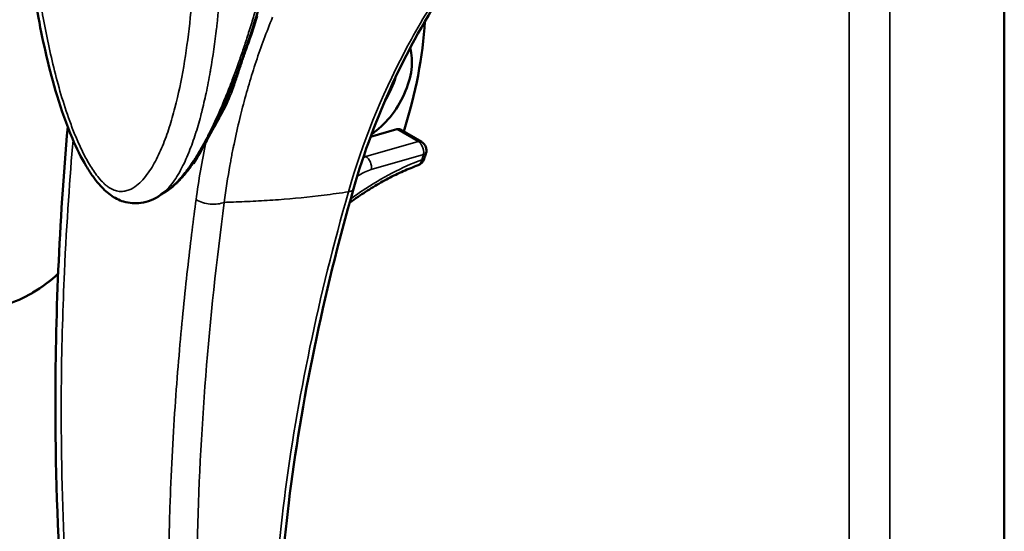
# Model space of a CAD drawing. Header units: inches. Extents: x 0 to 136, y 2 to 86.
# Tile 47 of 61: x 120.39 to 124.26, y 36.34 to 38.36. Entities that reach past the tile are written whole.
import ezdxf

# ---------------------------------------------------------------- set-up
doc = ezdxf.new("R2010")
doc.units = ezdxf.units.IN
doc.header["$LTSCALE"] = 4
doc.header["$MEASUREMENT"] = 0
doc.layers.add('Visible (ANSI)', color=7, linetype='Continuous', lineweight=50)
doc.layers.add('Visible Narrow (ANSI)', color=7, linetype='Continuous', lineweight=35)

msp = doc.modelspace()

# ---------------------------------------------------------------- linework, layer by layer
at = {"layer": 'Visible (ANSI)'}
for p, q in [((124.262, 24.503), (124.262, 54.1009)), ((121.2881, 38.0953), (121.2881, 38.0953)), ((121.768, 37.8938), (121.872, 37.9238)), ((121.9685, 37.8746), (121.885, 37.9228)), ((121.2356, 37.8873), (121.2356, 37.8873)), ((120.9651, 37.6815), (120.9437, 37.6666)), ((120.4392, 37.2806), (120.4356, 37.2786))]:
    msp.add_line(p, q, dxfattribs=at)
for centre, start, end in [((121.9488, 37.8405), 341.6669, 60), ((121.2646, 37.8625), 200.1876, 200.2056), ((121.9416, 37.8193), 290.1323, 341.0485)]:
    msp.add_arc(centre, 0.0394, start, end, dxfattribs=at)
for centre, major_axis, start_param, end_param in [((121.0097, 37.8622), (-0.689, -1.1933), 1.934466, 2.289893), ((121.7641, 38.094), (-0.1181, -0.2046), 0.836528, 2.658155), ((121.7362, 38.11), (-0.0984, -0.1705), 1.483881, 2.001399), ((121.8653, 37.8887), (0.0197, 0.0341), 0, 0.540461)]:
    msp.add_ellipse(centre, major_axis=major_axis, ratio=0.57735, start_param=start_param, end_param=end_param, dxfattribs=at)
for points, knots in [([(120.9421, 37.6654), (120.9306, 37.6575), (120.9181, 37.6504), (120.8922, 37.6398), (120.8789, 37.636), (120.8433, 37.6308), (120.8194, 37.6323), (120.7788, 37.6447), (120.7612, 37.6538), (120.7289, 37.677), (120.7138, 37.6914), (120.6917, 37.7168), (120.6838, 37.727), (120.6669, 37.7506), (120.6581, 37.7644), (120.6289, 37.8135), (120.6111, 37.8505), (120.5715, 37.9434), (120.5519, 38.0001), (120.5035, 38.1596), (120.4803, 38.2623), (120.4252, 38.5595), (120.4053, 38.7511), (120.3918, 38.9966), (120.3896, 39.0557), (120.3873, 39.173), (120.3872, 39.2313), (120.388, 39.2887)], [0, 0, 0, 0, 0.142697, 0.142697, 0.271271, 0.271271, 0.471881, 0.471881, 0.631695, 0.631695, 0.794708, 0.794708, 0.893455, 0.893455, 1.01774, 1.01774, 1.328535, 1.328535, 1.796834, 1.796834, 2.657802, 2.657802, 4.333199, 4.333199, 4.871134, 4.871134, 5.40999, 5.40999, 5.40999, 5.40999]), ([(121.5163, 39.2621), (121.5117, 39.2304), (121.5068, 39.1989), (121.4864, 39.0734), (121.4692, 38.9808), (121.3936, 38.6156), (121.3234, 38.3532), (121.2004, 38.0349), (121.1647, 37.9536), (121.1054, 37.8467), (121.0897, 37.8171), (121.0712, 37.7892)], [0, 0, 0, 0, 0.257763, 0.257763, 1.031559, 1.031559, 3.366282, 3.366282, 4.214103, 4.214103, 4.584507, 4.584507, 4.584507, 4.584507]), ([(120.6442, 35.2637), (120.5682, 35.7564), (120.5293, 36.278), (120.5273, 37.1816), (120.5434, 37.5546), (120.5765, 37.9341)], [0, 0, 0, 0, 4.912587, 4.912587, 8.216542, 8.216542, 8.216542, 8.216542]), ([(121.9789, 37.8065), (121.9794, 37.808), (121.9799, 37.8094), (121.9809, 37.8123), (121.9813, 37.8137), (121.9823, 37.8166), (121.9828, 37.818), (121.9838, 37.8209), (121.9843, 37.8224), (121.9852, 37.8252), (121.9857, 37.8267), (121.9862, 37.8281)], [1.11152018, 1.11152018, 1.11152018, 1.11152018, 1.11498985, 1.11498985, 1.11845951, 1.11845951, 1.12192917, 1.12192917, 1.12539884, 1.12539884, 1.1288685, 1.1288685, 1.1288685, 1.1288685]), ([(121.9552, 37.7823), (121.9359, 37.7753), (121.9165, 37.7674), (121.8773, 37.7499), (121.8576, 37.7403), (121.8181, 37.7195), (121.7983, 37.7083), (121.7586, 37.6843), (121.7388, 37.6715), (121.7079, 37.6504), (121.6969, 37.6426), (121.6859, 37.6346)], [2.9610547, 2.9610547, 2.9610547, 2.9610547, 3.029218, 3.029218, 3.0973813, 3.0973813, 3.1655446, 3.1655446, 3.2337079, 3.2337079, 3.2716551, 3.2716551, 3.2716551, 3.2716551]), ([(121.7015, 37.69), (121.5812, 37.2687), (121.4951, 36.851), (121.4013, 36.0817), (121.388, 35.7233), (121.4069, 35.3893)], [0, 0, 0, 0, 3.586902, 3.586902, 6.927184, 6.927184, 6.927184, 6.927184])]:
    msp.add_open_spline(points, degree=3, knots=knots, dxfattribs=at)
for points in [[(122.0686, 38.4893), (121.9079, 38.2446), (121.7824, 37.9731), (121.7015, 37.69)], [(121.0433, 37.7603), (121.0437, 37.7608), (121.0441, 37.7613), (121.0445, 37.7617)], [(121.0069, 37.7143), (120.9946, 37.7033), (120.9808, 37.6923), (120.9651, 37.6814)], [(120.9421, 37.6654), (120.9421, 37.6654), (120.9421, 37.6655), (120.9421, 37.6655)], [(120.3441, 37.236), (120.4187, 37.2632), (120.4838, 37.3033), (120.539, 37.3557)], [(120.4392, 37.2806), (120.4753, 37.3015), (120.5086, 37.3261), (120.5389, 37.3544)]]:
    msp.add_open_spline(points, degree=3, dxfattribs=at)
at = {"layer": 'Visible Narrow (ANSI)'}
for p, q in [((123.8118, 53.841), (123.8118, 24.2432)), ((123.6515, 24.2753), (123.6515, 53.8089)), ((121.872, 37.9238), (121.9555, 37.8756)), ((121.9555, 37.8756), (121.7499, 37.8162)), ((121.7499, 37.8162), (121.7422, 37.8207)), ((121.9766, 37.8244), (121.771, 37.765))]:
    msp.add_line(p, q, dxfattribs=at)
for centre, major_axis, ratio, start_param, end_param in [((121.9488, 37.8405), (0.0197, 0.0341), 0.57735, 0, 0.540379), ((121.1112, 37.7977), (0.677, 1.1726), 0.57735, 5.03861, 5.055761), ((121.9488, 37.8405), (0.0374, -0.0124), 0.274961, 5.639169, 6.283185), ((121.8075, 36.6852), (0.6378, 1.1046), 0.57735, 0.604852, 0.865996), ((121.9416, 37.8193), (0.0136, -0.037), 0.671635, 0, 0.893507), ((121.9416, 37.8193), (0.0372, -0.0128), 0.261583, 5.64196, 6.283185), ((121.7158, 37.5723), (0.1311, 0.1852), 0.52915, 0.584635, 0.927726), ((121.8076, 36.6847), (0.6381, 1.1052), 0.57735, 0.866007, 0.915811)]:
    msp.add_ellipse(centre, major_axis=major_axis, ratio=ratio, start_param=start_param, end_param=end_param, dxfattribs=at)
for points, knots in [([(121.0794, 38.8695), (121.0794, 38.8676), (121.0795, 38.8657), (121.0796, 38.856), (121.0797, 38.8481), (121.0799, 38.8246), (121.0799, 38.8089), (121.0799, 38.7621), (121.0796, 38.7311), (121.0777, 38.6386), (121.0753, 38.5779), (121.0679, 38.4582), (121.0629, 38.3993), (121.0502, 38.2836), (121.0425, 38.2268), (121.0234, 38.1157), (121.0122, 38.0614), (120.9919, 37.9826), (120.9845, 37.9568), (120.9682, 37.9062), (120.9594, 37.8816), (120.9399, 37.8344), (120.9293, 37.8118), (120.9057, 37.7693), (120.8927, 37.7494), (120.8701, 37.7228), (120.8621, 37.7145), (120.8449, 37.6999), (120.8357, 37.6936), (120.8207, 37.6861), (120.8154, 37.684), (120.8044, 37.6808), (120.7987, 37.6796), (120.7868, 37.6787), (120.7805, 37.6789), (120.7675, 37.6812), (120.7608, 37.6832), (120.7506, 37.6878), (120.7471, 37.6896), (120.7402, 37.6938), (120.7367, 37.6961), (120.7299, 37.7012), (120.7265, 37.704), (120.7198, 37.71), (120.7165, 37.7131), (120.7069, 37.723), (120.7007, 37.7301), (120.6888, 37.7452), (120.6832, 37.753), (120.6671, 37.777), (120.6573, 37.7936), (120.6389, 37.8279), (120.6304, 37.8453), (120.6144, 37.8803), (120.607, 37.898), (120.5929, 37.9334), (120.5863, 37.9511), (120.5676, 38.0041), (120.5565, 38.0394), (120.5361, 38.1099), (120.5269, 38.1451), (120.51, 38.2151), (120.5023, 38.2499), (120.481, 38.354), (120.4693, 38.4227), (120.4494, 38.5587), (120.4413, 38.6261), (120.428, 38.7593), (120.4229, 38.8251), (120.4153, 38.9554), (120.4128, 39.0198), (120.4109, 39.1156), (120.4105, 39.1473), (120.4105, 39.1947), (120.4106, 39.2105), (120.4108, 39.2341), (120.4108, 39.2419), (120.411, 39.2516), (120.411, 39.2535), (120.411, 39.2554)], [0, 0, 0, 0, 0.0019, 0.0019, 0.009806, 0.009806, 0.025619, 0.025619, 0.057244, 0.057244, 0.120495, 0.120495, 0.183746, 0.183746, 0.246997, 0.246997, 0.310248, 0.310248, 0.341873, 0.341873, 0.373498, 0.373498, 0.405124, 0.405124, 0.436749, 0.436749, 0.452562, 0.452562, 0.468375, 0.468375, 0.476281, 0.476281, 0.484187, 0.484187, 0.492094, 0.492094, 0.5, 0.5, 0.503953, 0.503953, 0.507906, 0.507906, 0.511859, 0.511859, 0.515813, 0.515813, 0.523719, 0.523719, 0.531625, 0.531625, 0.547438, 0.547438, 0.563251, 0.563251, 0.579063, 0.579063, 0.594876, 0.594876, 0.626502, 0.626502, 0.658127, 0.658127, 0.689752, 0.689752, 0.753003, 0.753003, 0.816254, 0.816254, 0.879505, 0.879505, 0.942756, 0.942756, 0.974381, 0.974381, 0.990194, 0.990194, 0.9981, 0.9981, 1, 1, 1, 1]), ([(120.9651, 37.6815), (120.9677, 37.6832), (120.9702, 37.6851), (120.9727, 37.687), (120.979, 37.6917), (120.9853, 37.697), (120.9916, 37.7027), (120.9947, 37.7055), (120.9978, 37.7085), (121.001, 37.7116), (121.0042, 37.7148), (121.0076, 37.7183), (121.0105, 37.7213), (121.0133, 37.7243), (121.0157, 37.7269), (121.0182, 37.7297), (121.0207, 37.7325), (121.0233, 37.7355), (121.026, 37.7386), (121.0312, 37.7449), (121.0365, 37.7514), (121.0416, 37.7581), (121.0442, 37.7614), (121.0467, 37.7647), (121.049, 37.7679), (121.0514, 37.7712), (121.0537, 37.7743), (121.056, 37.7775), (121.0606, 37.784), (121.0653, 37.7908), (121.0702, 37.7982), (121.0726, 37.8019), (121.0751, 37.8058), (121.0774, 37.8093), (121.0796, 37.8129), (121.0817, 37.8161), (121.0837, 37.8195), (121.0878, 37.8261), (121.0921, 37.8332), (121.0964, 37.8405), (121.1006, 37.8477), (121.1049, 37.8553), (121.1093, 37.8632), (121.1115, 37.8671), (121.1137, 37.8712), (121.1159, 37.8752), (121.117, 37.8772), (121.118, 37.8792), (121.1192, 37.8814), (121.1203, 37.8835), (121.1216, 37.8858), (121.1225, 37.8876), (121.1235, 37.8895), (121.1242, 37.8908), (121.1249, 37.8922), (121.1257, 37.8937), (121.1265, 37.8953), (121.1274, 37.8969), (121.129, 37.9001), (121.1307, 37.9033), (121.1323, 37.9066), (121.1356, 37.9131), (121.139, 37.92), (121.1425, 37.9271), (121.1495, 37.9412), (121.1566, 37.9564), (121.1641, 37.9728), (121.1678, 37.9809), (121.1715, 37.9894), (121.1754, 37.9981), (121.1792, 38.0068), (121.1831, 38.0159), (121.187, 38.0252), (121.1909, 38.0345), (121.1949, 38.044), (121.199, 38.054), (121.201, 38.059), (121.2031, 38.0641), (121.2051, 38.0691), (121.2061, 38.0716), (121.2071, 38.0741), (121.2081, 38.0768), (121.2092, 38.0795), (121.2104, 38.0825), (121.2112, 38.0846), (121.2121, 38.0868), (121.2126, 38.0882), (121.2133, 38.0899), (121.2139, 38.0916), (121.2147, 38.0934), (121.2154, 38.0953), (121.2169, 38.0991), (121.2183, 38.1028), (121.2198, 38.1067), (121.2227, 38.1144), (121.2259, 38.1226), (121.2291, 38.1314), (121.2324, 38.1401), (121.2358, 38.1493), (121.2392, 38.1589), (121.241, 38.1637), (121.2427, 38.1685), (121.2446, 38.1737), (121.2464, 38.1789), (121.2484, 38.1844), (121.2501, 38.1892), (121.2518, 38.1941), (121.2532, 38.1982), (121.2547, 38.2025), (121.2562, 38.2068), (121.2578, 38.2113), (121.2593, 38.2158), (121.2624, 38.2248), (121.2654, 38.2336), (121.2684, 38.2427), (121.2715, 38.2517), (121.2745, 38.2608), (121.2774, 38.2698), (121.2804, 38.2787), (121.2832, 38.2875), (121.2863, 38.2972), (121.2894, 38.3069), (121.2928, 38.3175), (121.296, 38.3278), (121.2992, 38.338), (121.3022, 38.3479), (121.3052, 38.3578), (121.3112, 38.3774), (121.3169, 38.3968), (121.3224, 38.4156), (121.3279, 38.4345), (121.3331, 38.4528), (121.338, 38.4705), (121.3405, 38.4793), (121.3429, 38.488), (121.3452, 38.4967), (121.3464, 38.501), (121.3476, 38.5054), (121.3487, 38.5095), (121.3498, 38.5136), (121.3508, 38.5173), (121.3521, 38.5221), (121.3534, 38.5268), (121.3549, 38.5324), (121.3563, 38.5378), (121.3577, 38.5432), (121.3591, 38.5483), (121.3604, 38.5535), (121.3631, 38.5637), (121.3658, 38.5741), (121.3685, 38.5844), (121.3737, 38.6049), (121.3787, 38.6249), (121.3836, 38.6446), (121.3884, 38.6643), (121.3931, 38.6837), (121.3975, 38.7026), (121.3997, 38.712), (121.4019, 38.7213), (121.4041, 38.7307), (121.4052, 38.7354), (121.4062, 38.7401), (121.4072, 38.7445), (121.4083, 38.749), (121.4092, 38.7532), (121.4104, 38.7582), (121.4115, 38.7632), (121.4128, 38.7689), (121.414, 38.7744), (121.4152, 38.7798), (121.4164, 38.7851), (121.4176, 38.7904), (121.4199, 38.801), (121.4222, 38.8116), (121.4245, 38.8222), (121.429, 38.8433), (121.4334, 38.864), (121.4376, 38.8844), (121.4418, 38.9047), (121.4458, 38.9248), (121.4497, 38.9446), (121.4517, 38.9546), (121.4536, 38.9645), (121.4554, 38.974), (121.4572, 38.9835), (121.459, 38.9927), (121.4609, 39.0028), (121.4628, 39.013), (121.4648, 39.0241), (121.4668, 39.0349), (121.4687, 39.0456), (121.4706, 39.056), (121.4724, 39.0664), (121.4743, 39.0768), (121.4761, 39.0872), (121.4778, 39.0974), (121.4796, 39.1075), (121.4813, 39.1175), (121.483, 39.1279), (121.4847, 39.1383), (121.4865, 39.1492), (121.4882, 39.1597), (121.49, 39.1703), (121.4916, 39.1806), (121.4932, 39.1911), (121.4965, 39.212), (121.4998, 39.2339), (121.5029, 39.2548)], [0.5437319, 0.5437319, 0.5437319, 0.5437319, 0.546875, 0.546875, 0.546875, 0.5546875, 0.5546875, 0.5546875, 0.5585938, 0.5585938, 0.5585938, 0.5625, 0.5625, 0.5625, 0.5664062, 0.5664062, 0.5664062, 0.5703125, 0.5703125, 0.5703125, 0.578125, 0.578125, 0.578125, 0.5820312, 0.5820312, 0.5820312, 0.5859375, 0.5859375, 0.5859375, 0.59375, 0.59375, 0.59375, 0.5976562, 0.5976562, 0.5976562, 0.6015625, 0.6015625, 0.6015625, 0.609375, 0.609375, 0.609375, 0.6171875, 0.6171875, 0.6171875, 0.6210938, 0.6210938, 0.6210938, 0.6230469, 0.6230469, 0.6230469, 0.625, 0.625, 0.625, 0.6269531, 0.6269531, 0.6269531, 0.6289062, 0.6289062, 0.6289062, 0.6328125, 0.6328125, 0.6328125, 0.640625, 0.640625, 0.640625, 0.65625, 0.65625, 0.65625, 0.6640625, 0.6640625, 0.6640625, 0.671875, 0.671875, 0.671875, 0.6796875, 0.6796875, 0.6796875, 0.6835938, 0.6835938, 0.6835938, 0.6855469, 0.6855469, 0.6855469, 0.6875, 0.6875, 0.6875, 0.6894531, 0.6894531, 0.6894531, 0.6914062, 0.6914062, 0.6914062, 0.6953125, 0.6953125, 0.6953125, 0.703125, 0.703125, 0.703125, 0.7109375, 0.7109375, 0.7109375, 0.7148438, 0.7148438, 0.7148438, 0.71875, 0.71875, 0.71875, 0.7226562, 0.7226562, 0.7226562, 0.7265625, 0.7265625, 0.7265625, 0.734375, 0.734375, 0.734375, 0.7421875, 0.7421875, 0.7421875, 0.75, 0.75, 0.75, 0.7578125, 0.7578125, 0.7578125, 0.765625, 0.765625, 0.765625, 0.78125, 0.78125, 0.78125, 0.796875, 0.796875, 0.796875, 0.8046875, 0.8046875, 0.8046875, 0.8085938, 0.8085938, 0.8085938, 0.8125, 0.8125, 0.8125, 0.8164062, 0.8164062, 0.8164062, 0.8203125, 0.8203125, 0.8203125, 0.828125, 0.828125, 0.828125, 0.84375, 0.84375, 0.84375, 0.859375, 0.859375, 0.859375, 0.8671875, 0.8671875, 0.8671875, 0.8710938, 0.8710938, 0.8710938, 0.875, 0.875, 0.875, 0.8789062, 0.8789062, 0.8789062, 0.8828125, 0.8828125, 0.8828125, 0.890625, 0.890625, 0.890625, 0.90625, 0.90625, 0.90625, 0.921875, 0.921875, 0.921875, 0.9296875, 0.9296875, 0.9296875, 0.9375, 0.9375, 0.9375, 0.9453125, 0.9453125, 0.9453125, 0.953125, 0.953125, 0.953125, 0.9609375, 0.9609375, 0.9609375, 0.96875, 0.96875, 0.96875, 0.9765625, 0.9765625, 0.9765625, 0.984375, 0.984375, 0.984375, 1, 1, 1, 1]), ([(120.9421, 37.6655), (120.9463, 37.6684), (120.9504, 37.6715), (120.9542, 37.6748), (120.9546, 37.6751), (120.9549, 37.6754), (120.9552, 37.6757), (120.9641, 37.6833), (120.9723, 37.6919), (120.9798, 37.7009), (120.9802, 37.7014), (120.9806, 37.7018), (120.9809, 37.7023), (120.9883, 37.7112), (120.9952, 37.7207), (121.0016, 37.7305), (121.0084, 37.7408), (121.0147, 37.7515), (121.0207, 37.7626), (121.0211, 37.7633), (121.0215, 37.7641), (121.0219, 37.7649), (121.0334, 37.7863), (121.0436, 37.8087), (121.053, 37.8321), (121.0535, 37.8332), (121.054, 37.8344), (121.0544, 37.8355), (121.0636, 37.8587), (121.0721, 37.8826), (121.0799, 37.9071), (121.0803, 37.9086), (121.0808, 37.9102), (121.0813, 37.9117), (121.0889, 37.9359), (121.0959, 37.9607), (121.1024, 37.9857), (121.1029, 37.9876), (121.1033, 37.9895), (121.1038, 37.9915), (121.1101, 38.0163), (121.116, 38.0414), (121.1213, 38.0668), (121.1272, 38.0941), (121.1325, 38.1219), (121.1374, 38.1499), (121.1379, 38.1526), (121.1383, 38.1553), (121.1388, 38.158), (121.148, 38.2114), (121.1557, 38.266), (121.1622, 38.3214), (121.1626, 38.3249), (121.163, 38.3284), (121.1634, 38.3319), (121.1697, 38.3868), (121.1747, 38.4425), (121.1787, 38.499), (121.179, 38.5033), (121.1793, 38.5077), (121.1796, 38.512), (121.1834, 38.5679), (121.1862, 38.6245), (121.1879, 38.6821), (121.188, 38.6873), (121.1882, 38.6925), (121.1883, 38.6977), (121.1892, 38.7291), (121.1897, 38.7608), (121.19, 38.7925), (121.1901, 38.8085), (121.1902, 38.8244), (121.1902, 38.8404), (121.1902, 38.8484), (121.1902, 38.8564), (121.1901, 38.8644), (121.1901, 38.8664), (121.1901, 38.8683), (121.1901, 38.8702)], [0.5403518, 0.5403518, 0.5403518, 0.5403518, 0.546875, 0.546875, 0.546875, 0.5474363, 0.5474363, 0.5474363, 0.5625, 0.5625, 0.5625, 0.5632489, 0.5632489, 0.5632489, 0.578125, 0.578125, 0.578125, 0.59375, 0.59375, 0.59375, 0.5948738, 0.5948738, 0.5948738, 0.625, 0.625, 0.625, 0.6264969, 0.6264969, 0.6264969, 0.65625, 0.65625, 0.65625, 0.6581247, 0.6581247, 0.6581247, 0.6875, 0.6875, 0.6875, 0.6897461, 0.6897461, 0.6897461, 0.71875, 0.71875, 0.71875, 0.75, 0.75, 0.75, 0.7529961, 0.7529961, 0.7529961, 0.8125, 0.8125, 0.8125, 0.8162445, 0.8162445, 0.8162445, 0.875, 0.875, 0.875, 0.8794971, 0.8794971, 0.8794971, 0.9375, 0.9375, 0.9375, 0.9427334, 0.9427334, 0.9427334, 0.9743539, 0.9743539, 0.9743539, 0.990177, 0.990177, 0.990177, 0.9980859, 0.9980859, 0.9980859, 0.9999997, 0.9999997, 0.9999997, 0.9999997]), ([(122.2271, 38.7224), (122.1975, 38.6857), (122.1686, 38.6483), (122.1405, 38.61), (122.111, 38.5699), (122.0823, 38.5288), (122.0548, 38.4872), (122.0538, 38.4857), (122.0528, 38.4842), (122.0518, 38.4827), (121.998, 38.4009), (121.9483, 38.3169), (121.903, 38.2307), (121.9025, 38.2296), (121.9019, 38.2286), (121.9014, 38.2275), (121.8099, 38.053), (121.7363, 37.87), (121.6815, 37.6778)], [0, 0, 0, 0, 0.1197092, 0.1197092, 0.1197092, 0.2454941, 0.2454941, 0.2454941, 0.25, 0.25, 0.25, 0.4970014, 0.4970014, 0.4970014, 0.5, 0.5, 0.5, 1, 1, 1, 1]), ([(121.3826, 38.3652), (121.3706, 38.3359), (121.3592, 38.3067), (121.3485, 38.2777), (121.3377, 38.2487), (121.3277, 38.22), (121.318, 38.1908), (121.3083, 38.1616), (121.299, 38.132), (121.2901, 38.1021), (121.2857, 38.0871), (121.2814, 38.0721), (121.2772, 38.0569), (121.2729, 38.0416), (121.2688, 38.026), (121.2649, 38.011), (121.261, 37.996), (121.2573, 37.9816), (121.2537, 37.9667), (121.2458, 37.9343), (121.2381, 37.9002), (121.231, 37.8655), (121.23, 37.8605), (121.2289, 37.8555), (121.2279, 37.8504), (121.2263, 37.8422), (121.2246, 37.8338), (121.2231, 37.8261), (121.2216, 37.8183), (121.2203, 37.8112), (121.2189, 37.8038), (121.2176, 37.7965), (121.2162, 37.7888), (121.2148, 37.7812), (121.2067, 37.7352), (121.1993, 37.6872), (121.1927, 37.6361)], [0, 0, 0, 0, 0.125, 0.125, 0.125, 0.25, 0.25, 0.25, 0.375, 0.375, 0.375, 0.4375, 0.4375, 0.4375, 0.5, 0.5, 0.5, 0.5625, 0.5625, 0.5625, 0.699136, 0.699136, 0.699136, 0.71875, 0.71875, 0.71875, 0.75, 0.75, 0.75, 0.78125, 0.78125, 0.78125, 0.8125, 0.8125, 0.8125, 1, 1, 1, 1]), ([(121.1959, 38.0103), (121.1963, 38.011), (121.1967, 38.0118), (121.197, 38.0125), (121.2113, 38.0405), (121.2226, 38.07), (121.2329, 38.0995), (121.2382, 38.1146), (121.2432, 38.1298), (121.2482, 38.1449), (121.2532, 38.1601), (121.2581, 38.1752), (121.2631, 38.1903), (121.2682, 38.2054), (121.2735, 38.2204), (121.2787, 38.2353), (121.2827, 38.2465), (121.2867, 38.2577), (121.2906, 38.2689), (121.3024, 38.3024), (121.3138, 38.3358), (121.3232, 38.3698)], [0, 0, 0, 0, 0.006506, 0.006506, 0.006506, 0.25, 0.25, 0.25, 0.375, 0.375, 0.375, 0.5, 0.5, 0.5, 0.625, 0.625, 0.625, 0.71875, 0.71875, 0.71875, 0.9999966, 0.9999966, 0.9999966, 0.9999966]), ([(121.1959, 38.0103), (121.1896, 37.998), (121.1832, 37.986), (121.1769, 37.9741), (121.1737, 37.9682), (121.1705, 37.9623), (121.1674, 37.9565), (121.1643, 37.9508), (121.1612, 37.9453), (121.158, 37.9394), (121.1547, 37.9335), (121.1512, 37.9272), (121.1478, 37.9212), (121.1444, 37.9153), (121.1412, 37.9096), (121.1381, 37.9041), (121.1318, 37.8931), (121.1258, 37.8826), (121.1202, 37.8729)], [0, 0, 0, 0, 0.25, 0.25, 0.25, 0.375, 0.375, 0.375, 0.499452, 0.499452, 0.499452, 0.625, 0.625, 0.625, 0.75, 0.75, 0.75, 1, 1, 1, 1]), ([(121.1903, 38.0156), (121.1904, 38.0154), (121.1904, 38.0153), (121.1905, 38.0151), (121.1912, 38.0134), (121.1934, 38.0114), (121.1959, 38.0103)], [0.4582483, 0.4582483, 0.4582483, 0.4582483, 0.5, 0.5, 0.5, 1, 1, 1, 1]), ([(120.5978, 37.8817), (120.5855, 37.7382), (120.5729, 37.564), (120.5637, 37.3608), (120.5577, 37.2283), (120.5532, 37.0834), (120.5517, 36.9272), (120.5507, 36.826), (120.551, 36.72), (120.5529, 36.6096), (120.553, 36.6029), (120.5531, 36.5963), (120.5533, 36.5896), (120.5536, 36.5709), (120.554, 36.5519), (120.5545, 36.5333), (120.5554, 36.4959), (120.5565, 36.4596), (120.5577, 36.4238), (120.5589, 36.3881), (120.5603, 36.3529), (120.5618, 36.3184), (120.5648, 36.2494), (120.5684, 36.183), (120.5724, 36.1192), (120.5763, 36.0555), (120.5807, 35.9942), (120.5854, 35.9355), (120.5902, 35.8767), (120.5952, 35.8205), (120.6004, 35.7667), (120.6108, 35.6592), (120.6221, 35.5613), (120.6334, 35.4728), (120.6447, 35.3843), (120.656, 35.3051), (120.6669, 35.2348)], [0.022153, 0.022153, 0.022153, 0.022153, 0.2421875, 0.2421875, 0.2421875, 0.3857797, 0.3857797, 0.3857797, 0.4787928, 0.4787928, 0.4787928, 0.484375, 0.484375, 0.484375, 0.5, 0.5, 0.5, 0.53125, 0.53125, 0.53125, 0.5625, 0.5625, 0.5625, 0.625, 0.625, 0.625, 0.6875, 0.6875, 0.6875, 0.75, 0.75, 0.75, 0.875, 0.875, 0.875, 1, 1, 1, 1]), ([(121.1202, 37.8729), (121.1113, 37.8562), (121.1023, 37.8404), (121.0934, 37.8256), (121.089, 37.8182), (121.0845, 37.8111), (121.08, 37.8041), (121.0777, 37.8005), (121.0755, 37.7971), (121.0733, 37.7938), (121.0711, 37.7905), (121.069, 37.7874), (121.0666, 37.7839), (121.0641, 37.7803), (121.0614, 37.7764), (121.0587, 37.7727), (121.056, 37.769), (121.0534, 37.7655), (121.0508, 37.762), (121.0456, 37.7551), (121.0403, 37.7485), (121.0351, 37.7422), (121.0298, 37.7359), (121.0246, 37.73), (121.0193, 37.7244), (121.0167, 37.7215), (121.014, 37.7187), (121.0114, 37.7162), (121.0089, 37.7136), (121.0065, 37.7113), (121.0036, 37.7085), (121.0006, 37.7057), (120.9971, 37.7026), (120.9938, 37.6997), (120.9904, 37.6967), (120.9872, 37.6941), (120.984, 37.6916), (120.9775, 37.6866), (120.971, 37.6819), (120.9645, 37.6779), (120.958, 37.6738), (120.9516, 37.6703), (120.9451, 37.6673), (120.9448, 37.6672), (120.9445, 37.6671), (120.9443, 37.667)], [0, 0, 0, 0, 0.0625, 0.0625, 0.0625, 0.09375, 0.09375, 0.09375, 0.109375, 0.109375, 0.109375, 0.125, 0.125, 0.125, 0.140625, 0.140625, 0.140625, 0.15625, 0.15625, 0.15625, 0.1875, 0.1875, 0.1875, 0.21875, 0.21875, 0.21875, 0.234375, 0.234375, 0.234375, 0.25, 0.25, 0.25, 0.265625, 0.265625, 0.265625, 0.28125, 0.28125, 0.28125, 0.3125, 0.3125, 0.3125, 0.34375, 0.34375, 0.34375, 0.3450861, 0.3450861, 0.3450861, 0.3450861]), ([(121.9556, 37.8756), (121.9573, 37.8746), (121.9587, 37.8736), (121.9604, 37.8721), (121.9622, 37.8706), (121.9642, 37.8686), (121.9657, 37.8668), (121.9672, 37.865), (121.9681, 37.8636), (121.9694, 37.8615), (121.9707, 37.8594), (121.9723, 37.8564), (121.9733, 37.8539), (121.9743, 37.8515), (121.9749, 37.8497), (121.9755, 37.8474), (121.9758, 37.8462), (121.9761, 37.8449), (121.9764, 37.8434), (121.9767, 37.842), (121.977, 37.8403), (121.9771, 37.8391), (121.9772, 37.8379), (121.9773, 37.8372), (121.9774, 37.8363), (121.9774, 37.8354), (121.9775, 37.8342), (121.9775, 37.8329), (121.9774, 37.8304), (121.9772, 37.8275), (121.9766, 37.8244)], [0, 0, 0, 0, 0.125, 0.125, 0.125, 0.25, 0.25, 0.25, 0.375, 0.375, 0.375, 0.5, 0.5, 0.5, 0.625, 0.625, 0.625, 0.6875, 0.6875, 0.6875, 0.75, 0.75, 0.75, 0.8125, 0.8125, 0.8125, 0.875, 0.875, 0.875, 1, 1, 1, 1]), ([(121.7499, 37.8162), (121.7572, 37.812), (121.7637, 37.804), (121.7676, 37.7946), (121.7715, 37.7851), (121.7728, 37.7742), (121.771, 37.765)], [0, 0, 0, 0, 0.5, 0.5, 0.5, 1, 1, 1, 1]), ([(121.1927, 37.6361), (121.2047, 37.6365), (121.2167, 37.6369), (121.2287, 37.6373), (121.258, 37.6384), (121.2873, 37.6396), (121.3168, 37.6411), (121.3462, 37.6426), (121.3758, 37.6445), (121.4055, 37.6467), (121.4649, 37.6511), (121.5249, 37.6571), (121.5852, 37.6646), (121.6172, 37.6686), (121.6493, 37.673), (121.6815, 37.6778)], [0, 0, 0, 0, 0.0750166, 0.0750166, 0.0750166, 0.2578171, 0.2578171, 0.2578171, 0.4406177, 0.4406177, 0.4406177, 0.8062189, 0.8062189, 0.8062189, 1, 1, 1, 1]), ([(121.6815, 37.6778), (121.5639, 37.2664), (121.4792, 36.8606), (121.4292, 36.4697), (121.3792, 36.0789), (121.364, 35.7031), (121.3839, 35.351)], [0, 0, 0, 0, 0.5, 0.5, 0.5, 1, 1, 1, 1]), ([(121.7015, 37.69), (121.7009, 37.6876), (121.6994, 37.6855), (121.6971, 37.6837), (121.6936, 37.681), (121.6882, 37.679), (121.6815, 37.6778)], [0.5852946, 0.5852946, 0.5852946, 0.5852946, 0.75, 0.75, 0.75, 1, 1, 1, 1]), ([(121.0275, 35.0266), (121.02, 35.095), (121.0048, 35.249), (120.9882, 35.487), (120.9785, 35.7059), (120.9737, 35.8847), (120.9723, 36.0462), (120.9731, 36.1833), (120.9745, 36.2718), (120.9762, 36.3456), (120.9782, 36.4176), (120.9826, 36.5415), (120.991, 36.7106), (121.0037, 36.901), (121.023, 37.1373), (121.0501, 37.399), (121.0717, 37.5707), (121.0818, 37.6468)], [0, 0, 0, 0, 0.125, 0.25, 0.3125, 0.375, 0.4375, 0.46875, 0.5, 0.515625, 0.53125, 0.5625, 0.625, 0.6875, 0.75, 0.875, 1, 1, 1, 1]), ([(121.1383, 35.0337), (121.0946, 35.4341), (121.0772, 35.8539), (121.0863, 36.289), (121.0954, 36.7241), (121.131, 37.1746), (121.1927, 37.6361)], [0, 0, 0, 0, 0.5, 0.5, 0.5, 0.999999, 0.999999, 0.999999, 0.999999]), ([(121.1927, 37.6361), (121.1854, 37.6331), (121.1767, 37.631), (121.1673, 37.6299), (121.158, 37.6288), (121.1479, 37.6286), (121.1377, 37.6296), (121.1273, 37.6305), (121.117, 37.6326), (121.1074, 37.6356), (121.0979, 37.6386), (121.0891, 37.6424), (121.0818, 37.6468)], [0, 0, 0, 0, 0.25, 0.25, 0.25, 0.497, 0.497, 0.497, 0.75, 0.75, 0.75, 1, 1, 1, 1])]:
    msp.add_open_spline(points, degree=3, knots=knots, dxfattribs=at)
for points in [[(121.0818, 37.6468), (121.0921, 37.7234), (121.1049, 37.7988), (121.1202, 37.8729)], [(121.2355, 37.8869), (121.2355, 37.8869), (121.2355, 37.8869), (121.2355, 37.8869)], [(121.7396, 37.8129), (121.7431, 37.8141), (121.7465, 37.8152), (121.7499, 37.8162)]]:
    msp.add_open_spline(points, degree=3, dxfattribs=at)

doc.saveas('drawing.dxf')
